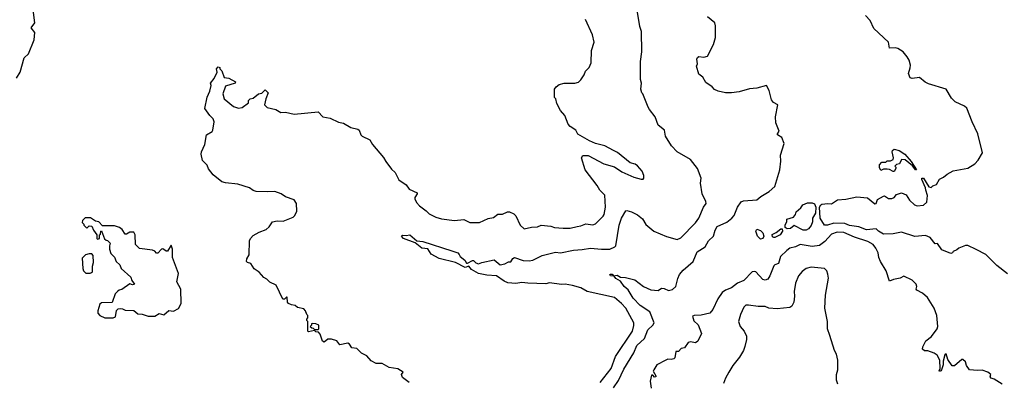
# Model space of a CAD drawing. Extents: x 1863118 to 1989590, y 394482 to 532474.
# Tile 133 of 215: x 1931679 to 1939848, y 447230 to 450242. Entities that reach past the tile are written whole.
import ezdxf

# ---------------------------------------------------------------- set-up
doc = ezdxf.new("R2010")
doc.units = 0

msp = doc.modelspace()

# ---------------------------------------------------------------- linework, layer by layer
at = {"layer": '0CON20XD'}
for points in [[(1931652.3, 449757.7), (1931683.6, 449806.4), (1931716.1, 449923.9), (1931752.1, 449957.9), (1931799.2, 450075), (1931803.8, 450135), (1931774.2, 450175), (1931804.3, 450215), (1931787.5, 450345), (1931767.3, 450387.3), (1931749.2, 450455), (1931749.2, 450485), (1931660.5, 450580.5)], [(1934909.3, 447229.3), (1934855, 447270), (1934847.5, 447295), (1934860, 447315), (1934815, 447341.2), (1934745, 447354), (1934685, 447387.5), (1934637, 447387), (1934595, 447407.5), (1934559.3, 447449.3), (1934515, 447472.5), (1934475, 447510), (1934435, 447517.5), (1934416.4, 447546.4), (1934400, 447555), (1934335, 447542.5), (1934310, 447575), (1934265, 447590), (1934235, 447590), (1934205, 447562.5), (1934191.7, 447571.7), (1934171.7, 447631.7), (1934158.3, 447648.3), (1934135, 447650), (1934125, 447660), (1934075, 447650), (1934070, 447655), (1934070, 447735), (1934060, 447745), (1934060, 447755), (1934070, 447765), (1934070, 447785), (1934060, 447795), (1934050, 447825), (1934035, 447840), (1933983, 447853), (1933965, 447867.5), (1933933, 447873), (1933910, 447885), (1933900, 447895), (1933898.3, 447938.3), (1933891.7, 447938.3), (1933875, 447920), (1933861.7, 447921.7), (1933806.4, 448036.4), (1933755, 448062.5), (1933728.3, 448088.3), (1933705, 448100), (1933665.9, 448145.9), (1933623.6, 448173.6), (1933596.4, 448216.4), (1933570, 448225), (1933560, 448235), (1933562.5, 448255), (1933581.7, 448288.3), (1933586.7, 448405), (1933594.2, 448425.8), (1933615, 448448.8), (1933665, 448478.6), (1933725, 448498.6), (1933749.1, 448520.9), (1933775, 448562.5), (1933815, 448572.5), (1933865, 448567.5), (1933947, 448603), (1933962.5, 448615), (1933977.7, 448652.3), (1933976.2, 448715), (1933956.7, 448745), (1933885, 448770), (1933847.5, 448795), (1933795, 448816), (1933735, 448811.2), (1933640, 448815), (1933615, 448823.8), (1933585.8, 448845.8), (1933490, 448875), (1933386.4, 448886.4), (1933356.1, 448896.1), (1933285, 448953.8), (1933244.3, 449004.3), (1933233.8, 449035), (1933195, 449073.3), (1933184, 449125), (1933186.2, 449145), (1933215.8, 449205), (1933230, 449285), (1933275, 449314), (1933282, 449325), (1933291.9, 449395), (1933285, 449418.8), (1933255.9, 449445.9), (1933216.2, 449505), (1933235, 449597.5), (1933257.7, 449647.7), (1933266.2, 449695), (1933261.2, 449715), (1933293.3, 449755), (1933317.5, 449805), (1933312.5, 449835), (1933325, 449850), (1933340, 449845), (1933340, 449835), (1933357, 449817), (1933375, 449762.5), (1933415, 449756.7), (1933470, 449725), (1933467.5, 449715), (1933385, 449690), (1933364.3, 449625), (1933374.2, 449584.2), (1933451.7, 449521.7), (1933495, 449506.7), (1933525, 449513.3), (1933578.3, 449551.7), (1933578.3, 449571.7), (1933590, 449585), (1933615, 449590), (1933660, 449625), (1933687, 449633), (1933715, 449660), (1933740, 449635), (1933720, 449585), (1933710, 449535), (1933731.7, 449511.7), (1933805, 449497.5), (1933845, 449472.5), (1933885, 449473.3), (1933955, 449458.8), (1934155, 449476.2), (1934195, 449434.3), (1934255, 449422.9), (1934325, 449390), (1934365, 449384), (1934425, 449345.7), (1934485, 449333.3), (1934496.2, 449325), (1934510, 449285), (1934520, 449275), (1934583, 449243), (1934606.2, 449205), (1934696.8, 449096.8), (1934716, 449065), (1934765, 449001.2), (1934794.1, 448974.1), (1934825, 448913.3), (1934885, 448870), (1934910, 448835), (1934976, 448805), (1934978, 448795), (1934956, 448765), (1934956, 448755), (1934970, 448725), (1934996, 448695), (1935051.2, 448655), (1935075, 448629.2), (1935132, 448602), (1935177.9, 448587.9), (1935285.9, 448574.1), (1935365, 448583.3), (1935415, 448556.7), (1935495, 448556.7), (1935565, 448590), (1935610.7, 448599.3), (1935645, 448627.5), (1935685, 448626), (1935725, 448646.2), (1935743.6, 448646.4), (1935778.8, 448628.8), (1935795, 448613.3), (1935830, 448535), (1935865, 448505.8), (1935925, 448518.8), (1935975, 448522), (1936005, 448536), (1936085, 448527.1), (1936115, 448515.6), (1936189.4, 448509.4), (1936245, 448510.8), (1936305, 448525.5), (1936335, 448529.1), (1936375, 448545.7), (1936435, 448539.6), (1936455, 448547.8), (1936520.9, 448609.1), (1936529.1, 448625), (1936539.6, 448685), (1936534.7, 448784.7), (1936491.9, 448825), (1936470.4, 448865), (1936369.6, 448995), (1936341.2, 449095), (1936352.5, 449115), (1936395, 449114.2), (1936526.2, 449045), (1936615, 449021.1), (1936675, 448978.9), (1936775, 448932.9), (1936835, 448916.7), (1936851.7, 448918.3), (1936857.5, 448925), (1936858.3, 448948.3), (1936843.3, 448985), (1936805, 449028.8), (1936785, 449043.3), (1936745, 449053.3), (1936637.9, 449137.9), (1936605, 449156), (1936535, 449194), (1936455, 449213.8), (1936405.8, 449235.8), (1936310.5, 449290.5), (1936293.3, 449325), (1936245, 449353.8), (1936228.8, 449375), (1936201.2, 449445), (1936167.3, 449487.3), (1936136.7, 449545), (1936126.7, 449585), (1936117.5, 449595), (1936116.7, 449665), (1936130, 449685), (1936155.9, 449704.1), (1936195, 449716.2), (1936285, 449716.2), (1936315, 449723.8), (1936335, 449742), (1936362.5, 449785), (1936373.3, 449815), (1936402.5, 449845), (1936420.8, 449885), (1936424.3, 449985), (1936444.2, 450055), (1936432.5, 450115), (1936373.3, 450245)], [(1936495, 447228.1), (1936587.5, 447345), (1936621.5, 447445), (1936762.2, 447655), (1936775, 447702.5), (1936773.3, 447725), (1936707.5, 447845), (1936672.9, 447885), (1936615, 447936), (1936385.9, 447985.9), (1936335, 448013.8), (1936265, 448034), (1936205, 448045.7), (1936175, 448043.8), (1936075, 448055.9), (1936045, 448048.2), (1935894.8, 448055.2), (1935845, 448058.4), (1935795, 448050.8), (1935727.7, 448057.7), (1935699.4, 448069.4), (1935635, 448115.9), (1935555, 448121.6), (1935485, 448134.4), (1935427.3, 448167.3), (1935405, 448194), (1935375, 448184.5), (1935295, 448225.5), (1935158.9, 448258.9), (1935092.9, 448295), (1935065, 448340), (1935015, 448344.4), (1934960, 448390), (1934863.3, 448425), (1934846.7, 448445), (1934855, 448453.3), (1934885, 448448.8), (1934915, 448454.4), (1934975, 448406.2), (1935025, 448398.6), (1935265, 448322.5), (1935313.3, 448305), (1935325, 448292.5), (1935334, 448275), (1935372.5, 448245), (1935385, 448220), (1935395, 448218.8), (1935435, 448243.3), (1935445, 448241.2), (1935462.1, 448222.1), (1935485, 448214.5), (1935514, 448226), (1935615, 448246.7), (1935665, 448205.8), (1935705, 448213.1), (1935735, 448231.1), (1935755, 448230), (1935771.1, 448258.9), (1935783.1, 448266.9), (1935855, 448243.3), (1935905, 448238.2), (1935935, 448245.4), (1936015, 448283.8), (1936125, 448310.9), (1936165, 448306.9), (1936275, 448328.9), (1936345, 448332.2), (1936414.5, 448345.5), (1936505, 448335.5), (1936575, 448335.4), (1936615.5, 448354.5), (1936624, 448365), (1936653.1, 448536.9), (1936672, 448595), (1936706.7, 448653.3), (1936715, 448657.5), (1936755, 448646), (1936805, 448622), (1936845, 448587.5), (1936875, 448540.8), (1936940, 448485), (1937045, 448441.9), (1937135, 448415.7), (1937165, 448429.2), (1937286, 448555), (1937312.5, 448595), (1937351.2, 448685), (1937373.8, 448715), (1937371.7, 448731.7), (1937341.2, 448795), (1937328.8, 448885), (1937334, 448925), (1937302, 449005), (1937245, 449080), (1937135, 449144), (1937087.5, 449195), (1937036.7, 449275), (1937028.8, 449325), (1936976.2, 449365), (1936952, 449435), (1936905, 449496.7), (1936892, 449515), (1936850, 449625), (1936840, 449635), (1936832.5, 449665), (1936837.5, 449715), (1936830, 449745), (1936830, 449895), (1936841.1, 449975), (1936837.9, 450145), (1936825.5, 450185), (1936804.7, 450304.7)], [(1936606.9, 447185), (1936647.7, 447245), (1936691.5, 447338.5), (1936775.2, 447475), (1936800.4, 447535), (1936862.3, 447595), (1936890.4, 447665), (1936932.2, 447705), (1936941.9, 447725), (1936906.2, 447815), (1936827.5, 447867.5), (1936768.3, 447928.3), (1936728.4, 447998.4), (1936695, 448026.7), (1936665, 448071.1), (1936625, 448091.4), (1936612, 448112), (1936581.1, 448115), (1936574.4, 448125), (1936580, 448130), (1936595, 448130), (1936606, 448116), (1936635, 448121.6), (1936665, 448103.5), (1936705, 448101.9), (1936781.5, 448081.5), (1936855, 448027.3), (1936915, 447998.5), (1936975, 447994), (1937005, 448011.2), (1937025, 448010), (1937063, 447993), (1937095, 448001.1), (1937121.5, 448025), (1937138.7, 448091.3), (1937154.6, 448125), (1937185, 448160.9), (1937266.4, 448233.7), (1937298.6, 448315), (1937365, 448356.7), (1937393.3, 448405), (1937434.7, 448445), (1937448.2, 448495), (1937465, 448523.3), (1937545, 448561.5), (1937588.5, 448595), (1937607.3, 448615), (1937634.2, 448685), (1937665, 448729.1), (1937685, 448736.4), (1937795, 448746.7), (1937826.9, 448773.1), (1937897.5, 448815), (1937943, 448857), (1937986.1, 448996.1), (1937994.2, 449065.8), (1937992.3, 449117.7), (1938022.5, 449215), (1938003.3, 449265), (1937966.7, 449285), (1937966.7, 449295), (1937981.2, 449315), (1937953.3, 449385), (1937950, 449435), (1937970, 449535), (1937933.6, 449553.6), (1937915.9, 449575.9), (1937897.5, 449655), (1937875.9, 449695.9), (1937795.9, 449674.1), (1937735, 449668.1), (1937648.3, 449641.7), (1937585, 449633.5), (1937533.7, 449633.7), (1937475, 449647.5), (1937445, 449662), (1937423.3, 449685), (1937371.7, 449721.7), (1937346, 449765), (1937315, 449790), (1937294.3, 449855), (1937304, 449875), (1937296.2, 449915), (1937301.7, 449928.3), (1937315, 449937.5), (1937355, 449930), (1937385, 449940), (1937436.7, 450035), (1937453.1, 450095), (1937452.3, 450192.3), (1937446.2, 450215), (1937387, 450267)], [(1939875, 448131.9), (1939785, 448200), (1939695, 448291.4), (1939615, 448334.2), (1939545, 448367.5), (1939525, 448367.5), (1939470, 448345), (1939455, 448330), (1939425, 448317.5), (1939417.5, 448305), (1939405, 448301.2), (1939330.2, 448330.2), (1939295, 448382.5), (1939275, 448380), (1939232.1, 448432.1), (1939195, 448450.4), (1939105, 448440.3), (1938995, 448478.8), (1938925, 448463.5), (1938845, 448462.2), (1938803.3, 448485), (1938785, 448505.6), (1938705, 448495.9), (1938641.2, 448521.2), (1938565, 448533.1), (1938525, 448549.1), (1938435, 448552.2), (1938380, 448535), (1938356.7, 448536.7), (1938320, 448595), (1938316.1, 448683.9), (1938326.1, 448703.9), (1938335, 448710), (1938385, 448716.7), (1938415, 448713.3), (1938463, 448747), (1938532.5, 448752.5), (1938625, 448771.2), (1938713, 448763), (1938775, 448712.9), (1938786, 448715), (1938795, 448747.5), (1938845, 448776.7), (1938855, 448780), (1938888.3, 448758.3), (1938915, 448756), (1938933.3, 448765), (1938955, 448791.2), (1938995, 448803.3), (1939035, 448786.7), (1939062.1, 448742.1), (1939102.5, 448705), (1939125.8, 448695.8), (1939178.5, 448701.5), (1939205, 448727.5), (1939212.1, 448782.1), (1939196.5, 448825), (1939195.8, 448845.8), (1939164.3, 448915), (1939165, 448926.7), (1939178.8, 448925), (1939223.3, 448855), (1939241.7, 448848.3), (1939255, 448863.3), (1939285, 448872.5), (1939311.7, 448918.3), (1939345, 448933.8), (1939375, 448958.8), (1939425, 448986.7), (1939545, 449010), (1939605, 449046.2), (1939632, 449075), (1939667.1, 449135), (1939630, 449295), (1939580.4, 449395), (1939537.1, 449507.1), (1939519.2, 449525), (1939440.8, 449560.8), (1939411.4, 449591.4), (1939365, 449664.5), (1939218.4, 449708.4), (1939191.8, 449721.8), (1939145, 449761.1), (1939083.9, 449753.9), (1939068, 449758), (1939054.3, 449795), (1939068.5, 449841.5), (1939068.9, 449865), (1939059.5, 449905), (1939042.6, 449932.6), (1939008.6, 449975), (1938965, 450001.8), (1938945, 450008.2), (1938895.9, 450005.9), (1938886.4, 450056.4), (1938765, 450169.2), (1938736.5, 450235), (1938695.9, 450275.9)], [(1938935, 448980), (1938925, 448980), (1938897, 448997), (1938875, 449000), (1938845, 449000), (1938825, 448990), (1938812.5, 449015), (1938813, 449037), (1938831.7, 449058.3), (1938865, 449060), (1938875, 449070), (1938905, 449070), (1938925, 449080), (1938930, 449095), (1938917.5, 449145), (1938920, 449155), (1938935, 449167.5), (1938975, 449156.2), (1939022.5, 449125), (1939076.7, 449065), (1939120, 448995), (1939112.5, 448995), (1939087.5, 449027.5), (1939025, 449077.5), (1938995, 449080), (1938980, 449045), (1938955, 449040), (1938940, 449025), (1938947.5, 449017.5), (1938947.5, 449005), (1938935, 448980)], [(1938205, 448494.2), (1938180, 448495), (1938105, 448532.5), (1938075, 448508.8), (1938045.6, 448505.6), (1938030, 448515), (1938028.8, 448535), (1938042.5, 448565), (1938043.6, 448586.4), (1938099.2, 448600.8), (1938115.9, 448624.1), (1938122.7, 448647.3), (1938160.5, 448679.5), (1938176.7, 448705), (1938215, 448722), (1938255, 448721.2), (1938273, 448713), (1938283.3, 448685), (1938281.2, 448635), (1938257.5, 448595), (1938256.6, 448563.4), (1938245, 448533.3), (1938225, 448506.2), (1938205, 448494.2)], [(1932385, 447765.8), (1932455, 447766), (1932475, 447773.8), (1932483, 447827), (1932495, 447840), (1932515, 447842.5), (1932531.7, 447841.7), (1932555, 447830), (1932625, 447827.5), (1932658.3, 447798.3), (1932695, 447797.5), (1932745, 447780), (1932799.3, 447780.7), (1932835, 447802.5), (1932875, 447790), (1932915, 447827.5), (1932955, 447822.5), (1932995, 447842.5), (1933017.5, 447885), (1933016.7, 448005), (1932983.6, 448063.6), (1932996.2, 448135), (1932947.7, 448267.7), (1932947.5, 448335), (1932935, 448370), (1932905, 448320), (1932895, 448320), (1932865, 448340), (1932855, 448337.5), (1932825, 448302.5), (1932815, 448302.5), (1932799.3, 448319.3), (1932779.3, 448329.3), (1932673, 448343), (1932640, 448375), (1932636.7, 448455), (1932625, 448477.5), (1932593, 448477), (1932565, 448460), (1932555, 448460), (1932529.5, 448499.5), (1932505.9, 448515.9), (1932465, 448530), (1932365, 448530), (1932335, 448563.8), (1932308.3, 448568.3), (1932265, 448596.7), (1932223, 448597), (1932200, 448575), (1932198.3, 448558.3), (1932210, 448545), (1932210, 448535), (1932235, 448510), (1932255, 448530), (1932278.3, 448528.3), (1932290, 448495), (1932320, 448455), (1932320, 448425), (1932325, 448420), (1932340, 448425), (1932340, 448455), (1932348.3, 448461.7), (1932353, 448487), (1932358.3, 448488.3), (1932383, 448423), (1932395, 448410), (1932407, 448407), (1932430, 448385), (1932422.5, 448365), (1932422.5, 448335), (1932435, 448300), (1932465, 448270), (1932480, 448235), (1932510, 448205), (1932520, 448175), (1932600, 448105), (1932610, 448075), (1932630, 448045), (1932615, 448040), (1932593, 448047), (1932525, 448000), (1932503, 447997), (1932491.7, 447988.3), (1932470, 447965), (1932447, 447893), (1932358.3, 447891.7), (1932345, 447880), (1932327.5, 447825), (1932327.5, 447805), (1932342.5, 447785), (1932385, 447765.8)], [(1939830, 447215), (1939765, 447256.7), (1939740, 447265), (1939730, 447275), (1939737.5, 447295), (1939712.5, 447315), (1939665, 447332.5), (1939625, 447328.8), (1939560, 447335), (1939535, 447370), (1939525, 447400), (1939505, 447420), (1939495, 447420), (1939435, 447367.5), (1939415, 447366.7), (1939379.7, 447419.7), (1939365, 447467.5), (1939355, 447460), (1939341.2, 447405), (1939340.8, 447375), (1939328, 447335), (1939322.5, 447325), (1939311.2, 447321.2), (1939307.5, 447325), (1939317.5, 447345), (1939313.8, 447415), (1939292.5, 447455), (1939265, 447473.3), (1939215, 447492.5), (1939185, 447492.5), (1939170, 447505), (1939172.5, 447525), (1939197.5, 447575), (1939245, 447610), (1939290.8, 447675), (1939296.4, 447695), (1939290.5, 447755), (1939287.5, 447785), (1939265.4, 447845.4), (1939211.4, 447935), (1939169.8, 447969.8), (1939122.5, 447995), (1939117.5, 448005), (1939123.3, 448025), (1939116.2, 448045), (1939085, 448080), (1939015, 448112.5), (1938985, 448096.7), (1938930, 448085), (1938895, 448070), (1938869.2, 448155), (1938820.6, 448235), (1938807.4, 448267.4), (1938801.9, 448305), (1938783.5, 448345), (1938760, 448375), (1938715, 448400.4), (1938605, 448437.2), (1938517.5, 448475), (1938461.3, 448478.7), (1938415, 448461.1), (1938359.6, 448400.4), (1938315, 448367.9), (1938255, 448359.6), (1938155, 448375.5), (1938115, 448354.5), (1938070, 448345), (1938043.7, 448326.3), (1937992.7, 448275), (1937973.9, 448216.1), (1937945, 448207.5), (1937935, 448197.5), (1937903.3, 448115), (1937885, 448087.5), (1937865, 448079.2), (1937845, 448083.1), (1937786.7, 448146.7), (1937775, 448151.1), (1937755, 448147.5), (1937686.5, 448075), (1937635, 448052.7), (1937585, 448016.2), (1937535.5, 447995), (1937508.2, 447975), (1937472.7, 447925), (1937430.4, 447835), (1937405.3, 447804.7), (1937332, 447788), (1937274.4, 447785.6), (1937261.3, 447778.7), (1937272.2, 447742.2), (1937307.9, 447707.9), (1937336.7, 447635), (1937305, 447573.3), (1937285, 447558.8), (1937245, 447566.7), (1937225, 447560), (1937195, 447518), (1937167.5, 447512.5), (1937146.2, 447485), (1937124, 447486), (1937113.8, 447435), (1937105, 447425.4), (1937085, 447420.4), (1937056.7, 447423.3), (1937040, 447415), (1936964, 447376), (1936939.2, 447335), (1936934.2, 447324.2), (1936957.8, 447285), (1936958.1, 447275), (1936945, 447272), (1936930.7, 447290.7), (1936921.4, 447288.6), (1936909.3, 447240.7), (1936917.7, 447182.3)], [(1937825, 448420.5), (1937800.6, 448445), (1937786.9, 448485), (1937795, 448501.2), (1937825, 448490), (1937845, 448471.2), (1937853.1, 448445), (1937845, 448424.2), (1937825, 448420.5)], [(1937935, 448432.5), (1937925, 448440), (1937922.3, 448457.7), (1937955.5, 448474.5), (1937995, 448506.2), (1938006.4, 448506.4), (1938008.1, 448485), (1937989.2, 448455), (1937945, 448434.3), (1937935, 448432.5)], [(1932263.6, 448136.4), (1932275, 448142.5), (1932281.7, 448148.3), (1932282.5, 448195), (1932290, 448225), (1932287.5, 448285), (1932277, 448297), (1932255, 448297.5), (1932225, 448290), (1932198.3, 448261.7), (1932203, 448177), (1932207.5, 448155), (1932228.3, 448138.3), (1932263.6, 448136.4)], [(1938466.7, 447215), (1938457, 447247), (1938455.8, 447295), (1938465.7, 447335), (1938465.7, 447414.3), (1938455.8, 447465), (1938440, 447495), (1938400.3, 447620.3), (1938382.5, 447675), (1938381.4, 447735), (1938360, 447845), (1938365.8, 447955), (1938390, 448095), (1938385, 448130), (1938376.7, 448155), (1938355.9, 448175.9), (1938245, 448188.1), (1938204, 448175), (1938170.2, 448149.8), (1938140.5, 448115), (1938117.1, 448055), (1938105.6, 447985), (1938108.6, 447945), (1938101.9, 447895), (1938086.2, 447863.8), (1938069.2, 447850.8), (1937965, 447840.5), (1937895, 447846.9), (1937865, 447859.4), (1937805, 447858.9), (1937725, 447872.5), (1937705, 447871.2), (1937685.9, 447854.1), (1937659.2, 447795), (1937642.9, 447735), (1937655.7, 447695), (1937688.6, 447655), (1937708.6, 447615), (1937710, 447585), (1937695, 447527.5), (1937684.6, 447495.4), (1937651.3, 447438.7), (1937595, 447370), (1937562.1, 447315), (1937534.5, 447265), (1937519.3, 447220.7)], [(1934155, 447670), (1934160, 447675), (1934160, 447705), (1934135, 447717.5), (1934105, 447720), (1934100, 447715), (1934100, 447705), (1934090, 447695), (1934101.7, 447681.7), (1934115, 447680), (1934125, 447670), (1934155, 447670)]]:
    msp.add_lwpolyline(points, dxfattribs=at)

doc.saveas('drawing.dxf')
